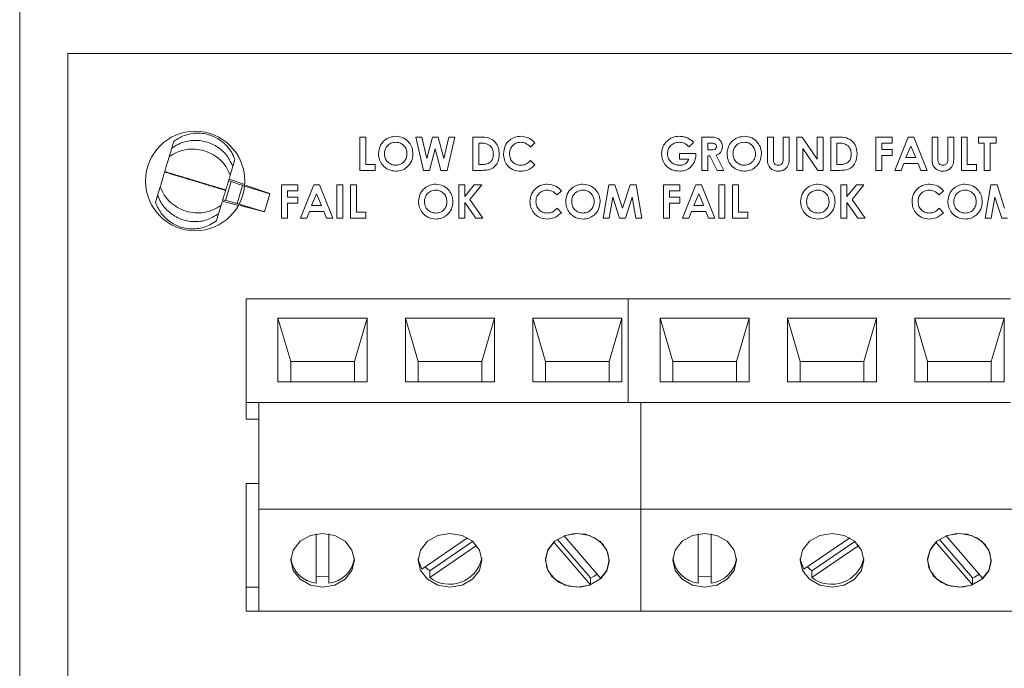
# Paper-space layout '5' of a CAD drawing. Header units: inches. Extents: x 1 to 109, y 1 to 85.
# Tile 14 of 26: x 44.77 to 46.98, y 65.02 to 66.47. Entities that reach past the tile are written whole.
import ezdxf

# ---------------------------------------------------------------- set-up
doc = ezdxf.new("R2010")
doc.units = ezdxf.units.IN
doc.header["$MEASUREMENT"] = 0

psp = doc.layouts.new('5')

# ---------------------------------------------------------------- linework, layer by layer
at = {"color": 7, "linetype": 'Continuous', "lineweight": 15, "ltscale": 5}
for p, q in [((44.7748, 64.0005), (44.7748, 68.7148)), ((44.8828, 62.4648), (44.8828, 66.3933)), ((44.8828, 66.3933), (50.0257, 66.3933)), ((45.1161, 66.1812), (45.1209, 66.197)), ((45.5377, 66.2059), (45.5511, 66.2059)), ((45.5377, 66.1315), (45.5377, 66.2059)), ((45.5511, 66.2059), (45.5511, 66.1448)), ((45.6632, 66.2059), (45.677, 66.2059)), ((45.6804, 66.1315), (45.6632, 66.2059)), ((45.677, 66.2059), (45.688, 66.1584)), ((45.688, 66.1584), (45.7006, 66.2059)), ((45.7006, 66.2059), (45.7136, 66.2059)), ((45.7136, 66.2059), (45.7261, 66.1584)), ((45.7261, 66.1584), (45.7371, 66.2059)), ((45.7509, 66.2059), (45.7337, 66.1315)), ((45.7371, 66.2059), (45.7509, 66.2059)), ((45.7915, 66.1315), (45.7915, 66.2059)), ((45.7915, 66.2059), (45.8083, 66.2059)), ((46.2866, 66.194), (46.2765, 66.1844)), ((46.3052, 66.1315), (46.3052, 66.2059)), ((46.3052, 66.2059), (46.3208, 66.2059)), ((46.4521, 66.2059), (46.4655, 66.2059)), ((46.4521, 66.1615), (46.4521, 66.2059)), ((46.4655, 66.2059), (46.4655, 66.1575)), ((46.4874, 66.2059), (46.5008, 66.2059)), ((46.4874, 66.1592), (46.4874, 66.2059)), ((46.5008, 66.2059), (46.5008, 66.1615)), ((46.5179, 66.2059), (46.5299, 66.2059)), ((46.5179, 66.1315), (46.5179, 66.2059)), ((46.5299, 66.2059), (46.5637, 66.1569)), ((46.5637, 66.1569), (46.5637, 66.2059)), ((46.5637, 66.2059), (46.5771, 66.2059)), ((46.5771, 66.2059), (46.5771, 66.1315)), ((46.5942, 66.1315), (46.5942, 66.2059)), ((46.5942, 66.2059), (46.6111, 66.2059)), ((46.6953, 66.2059), (46.7316, 66.2059)), ((46.6953, 66.1315), (46.6953, 66.2059)), ((46.7316, 66.2059), (46.7316, 66.1925)), ((46.7378, 66.1315), (46.7679, 66.2059)), ((46.7679, 66.2059), (46.7802, 66.2059)), ((46.7802, 66.2059), (46.8103, 66.1315)), ((46.8213, 66.1615), (46.8213, 66.2059)), ((46.8213, 66.2059), (46.8346, 66.2059)), ((46.8346, 66.2059), (46.8346, 66.1575)), ((46.8566, 66.1592), (46.8566, 66.2059)), ((46.8566, 66.2059), (46.8699, 66.2059)), ((46.8699, 66.2059), (46.8699, 66.1615)), ((46.8871, 66.2059), (46.9004, 66.2059)), ((46.8871, 66.1315), (46.8871, 66.2059)), ((46.9004, 66.2059), (46.9004, 66.1448)), ((46.9252, 66.1925), (46.9252, 66.2059)), ((46.9252, 66.2059), (46.9653, 66.2059)), ((46.9653, 66.2059), (46.9653, 66.1925)), ((45.1103, 66.162), (45.1161, 66.1812)), ((45.707, 66.1796), (45.6943, 66.1315)), ((45.7198, 66.1315), (45.707, 66.1796)), ((45.8099, 66.1925), (45.8048, 66.1925)), ((45.8048, 66.1925), (45.8048, 66.1448)), ((45.9307, 66.193), (45.9209, 66.1836)), ((46.3186, 66.1925), (46.3186, 66.1773)), ((46.3231, 66.1925), (46.3186, 66.1925)), ((46.3186, 66.1773), (46.3238, 66.1773)), ((46.5649, 66.1315), (46.5313, 66.1803)), ((46.5313, 66.1803), (46.5313, 66.1315)), ((46.6127, 66.1925), (46.6076, 66.1925)), ((46.6076, 66.1925), (46.6076, 66.1448)), ((46.7087, 66.1925), (46.7087, 66.1782)), ((46.7316, 66.1925), (46.7087, 66.1925)), ((46.7087, 66.1782), (46.7316, 66.1782)), ((46.7316, 66.1782), (46.7316, 66.1649)), ((46.774, 66.1859), (46.7629, 66.1601)), ((46.7852, 66.1601), (46.774, 66.1859)), ((46.9386, 66.1925), (46.9252, 66.1925)), ((46.9386, 66.1315), (46.9386, 66.1925)), ((46.9519, 66.1925), (46.9519, 66.1315)), ((46.9653, 66.1925), (46.9519, 66.1925)), ((45.2529, 66.14), (45.2576, 66.1558)), ((45.9209, 66.1537), (45.9304, 66.1438)), ((46.2546, 66.1563), (46.2546, 66.1696)), ((46.2546, 66.1696), (46.2917, 66.1696)), ((46.276, 66.1563), (46.2546, 66.1563)), ((46.2917, 66.1696), (46.2918, 66.1665)), ((46.3231, 66.1639), (46.3186, 66.1639)), ((46.3186, 66.1639), (46.3186, 66.1315)), ((46.3395, 66.1315), (46.3231, 66.1639)), ((46.3372, 66.1654), (46.3543, 66.1315)), ((46.7316, 66.1649), (46.7087, 66.1649)), ((46.7087, 66.1649), (46.7087, 66.1315)), ((46.7629, 66.1601), (46.7852, 66.1601)), ((45.1, 66.1277), (45.1003, 66.1288)), ((45.2471, 66.1208), (45.2529, 66.14)), ((45.5721, 66.1315), (45.5377, 66.1315)), ((45.5511, 66.1448), (45.5721, 66.1448)), ((45.5721, 66.1448), (45.5721, 66.1315)), ((45.6943, 66.1315), (45.6804, 66.1315)), ((45.7337, 66.1315), (45.7198, 66.1315)), ((45.8085, 66.1315), (45.7915, 66.1315)), ((45.8048, 66.1448), (45.8118, 66.1448)), ((46.3186, 66.1315), (46.3052, 66.1315)), ((46.3543, 66.1315), (46.3395, 66.1315)), ((46.5313, 66.1315), (46.5179, 66.1315)), ((46.5771, 66.1315), (46.5649, 66.1315)), ((46.6113, 66.1315), (46.5942, 66.1315)), ((46.6076, 66.1448), (46.6146, 66.1448)), ((46.7087, 66.1315), (46.6953, 66.1315)), ((46.752, 66.1315), (46.7378, 66.1315)), ((46.7578, 66.1467), (46.752, 66.1315)), ((46.7902, 66.1467), (46.7578, 66.1467)), ((46.796, 66.1315), (46.7902, 66.1467)), ((46.8103, 66.1315), (46.796, 66.1315)), ((46.9214, 66.1315), (46.8871, 66.1315)), ((46.9004, 66.1448), (46.9214, 66.1448)), ((46.9214, 66.1448), (46.9214, 66.1315)), ((46.9519, 66.1315), (46.9386, 66.1315)), ((45.249, 66.1064), (45.2363, 66.0642)), ((45.2433, 66.1084), (45.249, 66.1064)), ((45.2797, 66.0997), (45.2444, 66.112)), ((45.0842, 66.0753), (45.09, 66.0945)), ((45.2371, 66.0876), (45.2368, 66.0865)), ((45.2628, 66.0572), (45.2749, 66.0976)), ((45.2749, 66.0976), (45.3362, 66.0791)), ((45.2831, 66.0979), (45.2832, 66.0985)), ((45.3362, 66.0794), (45.2831, 66.0979)), ((45.3622, 66.0987), (45.3984, 66.0987)), ((45.3622, 66.0243), (45.3622, 66.0987)), ((45.3984, 66.0854), (45.3755, 66.0854)), ((45.3755, 66.0854), (45.3755, 66.0711)), ((45.3984, 66.0987), (45.3984, 66.0854)), ((45.4046, 66.0243), (45.4347, 66.0987)), ((45.4347, 66.0987), (45.4471, 66.0987)), ((45.4471, 66.0987), (45.4771, 66.0243)), ((45.4862, 66.0987), (45.4995, 66.0987)), ((45.4862, 66.0243), (45.4862, 66.0987)), ((45.4995, 66.0987), (45.4995, 66.0243)), ((45.5167, 66.0987), (45.5301, 66.0987)), ((45.5167, 66.0243), (45.5167, 66.0987)), ((45.5301, 66.0987), (45.5301, 66.0377)), ((45.76, 66.0987), (45.7733, 66.0987)), ((45.76, 66.0243), (45.76, 66.0987)), ((45.7733, 66.0726), (45.7944, 66.0987)), ((45.7733, 66.0987), (45.7733, 66.0726)), ((45.8113, 66.0987), (45.7848, 66.0658)), ((45.7944, 66.0987), (45.8113, 66.0987)), ((45.9901, 66.0858), (45.9803, 66.0765)), ((46.0836, 66.0243), (46.0961, 66.0987)), ((46.0961, 66.0987), (46.11, 66.0987)), ((46.11, 66.0987), (46.127, 66.0468)), ((46.127, 66.0468), (46.1441, 66.0987)), ((46.1441, 66.0987), (46.1578, 66.0987)), ((46.1578, 66.0987), (46.1704, 66.0243)), ((46.2193, 66.0987), (46.2556, 66.0987)), ((46.2193, 66.0243), (46.2193, 66.0987)), ((46.2556, 66.0854), (46.2327, 66.0854)), ((46.2327, 66.0854), (46.2327, 66.0711)), ((46.2556, 66.0987), (46.2556, 66.0854)), ((46.2618, 66.0243), (46.2918, 66.0987)), ((46.2918, 66.0987), (46.3042, 66.0987)), ((46.3042, 66.0987), (46.3343, 66.0243)), ((46.3433, 66.0987), (46.3567, 66.0987)), ((46.3433, 66.0243), (46.3433, 66.0987)), ((46.3567, 66.0987), (46.3567, 66.0243)), ((46.3739, 66.0987), (46.3872, 66.0987)), ((46.3739, 66.0243), (46.3739, 66.0987)), ((46.3872, 66.0987), (46.3872, 66.0377)), ((46.6171, 66.0987), (46.6305, 66.0987)), ((46.6171, 66.0243), (46.6171, 66.0987)), ((46.6305, 66.0726), (46.6516, 66.0987)), ((46.6305, 66.0987), (46.6305, 66.0726)), ((46.6684, 66.0987), (46.6419, 66.0658)), ((46.6516, 66.0987), (46.6684, 66.0987)), ((46.8472, 66.0858), (46.8374, 66.0765)), ((46.9407, 66.0243), (46.9533, 66.0987)), ((46.9533, 66.0987), (46.9671, 66.0987)), ((46.9671, 66.0987), (46.9841, 66.0468)), ((45.0794, 66.0594), (45.0842, 66.0753)), ((45.2294, 66.0621), (45.2655, 66.0528)), ((45.2363, 66.0642), (45.2305, 66.0657)), ((45.3362, 66.0791), (45.324, 66.0388)), ((45.3362, 66.0791), (45.3362, 66.0794)), ((45.3755, 66.0711), (45.3984, 66.0711)), ((45.3984, 66.0711), (45.3984, 66.0577)), ((45.4409, 66.0788), (45.4297, 66.053)), ((45.452, 66.053), (45.4409, 66.0788)), ((45.7848, 66.0658), (45.8139, 66.0243)), ((46.105, 66.0713), (46.0971, 66.0243)), ((46.1204, 66.0243), (46.105, 66.0713)), ((46.1489, 66.0713), (46.1334, 66.0243)), ((46.1569, 66.0243), (46.1489, 66.0713)), ((46.2327, 66.0711), (46.2556, 66.0711)), ((46.2556, 66.0711), (46.2556, 66.0577)), ((46.298, 66.0788), (46.2869, 66.053)), ((46.3092, 66.053), (46.298, 66.0788)), ((46.6419, 66.0658), (46.671, 66.0243)), ((46.9622, 66.0713), (46.9542, 66.0243)), ((46.9776, 66.0243), (46.9622, 66.0713)), ((45.221, 66.0341), (45.2267, 66.0533)), ((45.324, 66.0388), (45.2628, 66.0572)), ((45.2694, 66.0524), (45.3239, 66.0385)), ((45.3239, 66.0385), (45.324, 66.0388)), ((45.3755, 66.0577), (45.3755, 66.0243)), ((45.3984, 66.0577), (45.3755, 66.0577)), ((45.4247, 66.0396), (45.4189, 66.0243)), ((45.4571, 66.0396), (45.4247, 66.0396)), ((45.4297, 66.053), (45.452, 66.053)), ((45.4629, 66.0243), (45.4571, 66.0396)), ((45.7978, 66.0243), (45.7733, 66.0592)), ((45.7733, 66.0592), (45.7733, 66.0243)), ((45.9803, 66.0466), (45.9898, 66.0366)), ((46.2556, 66.0577), (46.2327, 66.0577)), ((46.2327, 66.0577), (46.2327, 66.0243)), ((46.2818, 66.0396), (46.276, 66.0243)), ((46.3142, 66.0396), (46.2818, 66.0396)), ((46.2869, 66.053), (46.3092, 66.053)), ((46.32, 66.0243), (46.3142, 66.0396)), ((46.6549, 66.0243), (46.6305, 66.0592)), ((46.6305, 66.0592), (46.6305, 66.0243)), ((46.8374, 66.0466), (46.8469, 66.0366)), ((45.2162, 66.0182), (45.221, 66.0341)), ((45.3755, 66.0243), (45.3622, 66.0243)), ((45.4189, 66.0243), (45.4046, 66.0243)), ((45.4771, 66.0243), (45.4629, 66.0243)), ((45.4995, 66.0243), (45.4862, 66.0243)), ((45.5511, 66.0243), (45.5167, 66.0243)), ((45.5301, 66.0377), (45.5511, 66.0377)), ((45.5511, 66.0377), (45.5511, 66.0243)), ((45.7733, 66.0243), (45.76, 66.0243)), ((45.8139, 66.0243), (45.7978, 66.0243)), ((46.0971, 66.0243), (46.0836, 66.0243)), ((46.1334, 66.0243), (46.1204, 66.0243)), ((46.1704, 66.0243), (46.1569, 66.0243)), ((46.2327, 66.0243), (46.2193, 66.0243)), ((46.276, 66.0243), (46.2618, 66.0243)), ((46.3343, 66.0243), (46.32, 66.0243)), ((46.3567, 66.0243), (46.3433, 66.0243)), ((46.4082, 66.0243), (46.3739, 66.0243)), ((46.3872, 66.0377), (46.4082, 66.0377)), ((46.4082, 66.0377), (46.4082, 66.0243)), ((46.6305, 66.0243), (46.6171, 66.0243)), ((46.671, 66.0243), (46.6549, 66.0243)), ((46.9542, 66.0243), (46.9407, 66.0243)), ((46.9906, 66.0243), (46.9776, 66.0243)), ((45.2828, 65.6112), (45.2828, 65.8433)), ((46.14, 65.8433), (45.2828, 65.8433)), ((46.14, 65.6112), (46.14, 65.8433)), ((46.9971, 65.8433), (46.14, 65.8433)), ((45.3542, 65.8004), (45.5542, 65.8004)), ((45.3542, 65.6576), (45.3542, 65.8004)), ((45.3828, 65.7028), (45.3542, 65.8004)), ((45.5542, 65.8004), (45.5257, 65.7028)), ((45.5542, 65.8004), (45.5542, 65.6576)), ((45.64, 65.8004), (45.84, 65.8004)), ((45.64, 65.6576), (45.64, 65.8004)), ((45.6685, 65.7028), (45.64, 65.8004)), ((45.84, 65.8004), (45.8114, 65.7028)), ((45.84, 65.8004), (45.84, 65.6576)), ((45.9257, 65.6576), (45.9257, 65.8004)), ((45.9257, 65.8004), (46.1257, 65.8004)), ((45.9257, 65.8004), (45.9542, 65.7028)), ((46.1257, 65.8004), (46.0971, 65.7028)), ((46.1257, 65.8004), (46.1257, 65.6576)), ((46.2114, 65.8004), (46.4114, 65.8004)), ((46.2114, 65.6576), (46.2114, 65.8004)), ((46.24, 65.7028), (46.2114, 65.8004)), ((46.4114, 65.8004), (46.3828, 65.7028)), ((46.4114, 65.8004), (46.4114, 65.6576)), ((46.4971, 65.8004), (46.6971, 65.8004)), ((46.4971, 65.6576), (46.4971, 65.8004)), ((46.5257, 65.7028), (46.4971, 65.8004)), ((46.6971, 65.8004), (46.6685, 65.7028)), ((46.6971, 65.8004), (46.6971, 65.6576)), ((46.7828, 65.6576), (46.7828, 65.8004)), ((46.7828, 65.8004), (46.9828, 65.8004)), ((46.7828, 65.8004), (46.8114, 65.7028)), ((46.9828, 65.8004), (46.9542, 65.7028)), ((46.9828, 65.8004), (46.9828, 65.6576)), ((45.3828, 65.6576), (45.3828, 65.7028)), ((45.3828, 65.7028), (45.5257, 65.7028)), ((45.5257, 65.7028), (45.5257, 65.6576)), ((45.6685, 65.6576), (45.6685, 65.7028)), ((45.6685, 65.7028), (45.8114, 65.7028)), ((45.8114, 65.7028), (45.8114, 65.6576)), ((45.9542, 65.6576), (45.9542, 65.7028)), ((45.9542, 65.7028), (46.0971, 65.7028)), ((46.0971, 65.7028), (46.0971, 65.6576)), ((46.24, 65.6576), (46.24, 65.7028)), ((46.24, 65.7028), (46.3828, 65.7028)), ((46.3828, 65.7028), (46.3828, 65.6576)), ((46.5257, 65.6576), (46.5257, 65.7028)), ((46.5257, 65.7028), (46.6685, 65.7028)), ((46.6685, 65.7028), (46.6685, 65.6576)), ((46.8114, 65.6576), (46.8114, 65.7028)), ((46.8114, 65.7028), (46.9542, 65.7028)), ((46.9542, 65.7028), (46.9542, 65.6576)), ((45.5542, 65.6576), (45.3542, 65.6576)), ((45.84, 65.6576), (45.64, 65.6576)), ((46.1257, 65.6576), (45.9257, 65.6576)), ((46.4114, 65.6576), (46.2114, 65.6576)), ((46.6971, 65.6576), (46.4971, 65.6576)), ((46.9828, 65.6576), (46.7828, 65.6576)), ((45.2828, 65.6112), (45.3114, 65.6112)), ((45.2828, 65.6112), (45.2828, 65.5741)), ((46.14, 65.6112), (45.3114, 65.6112)), ((45.3114, 65.3719), (45.3114, 65.6112)), ((46.1685, 65.6112), (46.14, 65.6112)), ((46.1685, 65.3719), (46.1685, 65.6112)), ((46.9971, 65.6112), (46.1685, 65.6112)), ((45.3114, 65.5741), (45.2828, 65.5741)), ((45.2828, 65.1972), (45.2828, 65.4293)), ((45.3114, 65.4293), (45.2828, 65.4293)), ((45.3114, 65.1433), (45.3114, 65.3719)), ((46.1685, 65.3719), (45.3114, 65.3719)), ((46.1685, 65.1433), (46.1685, 65.3719)), ((47.0257, 65.3719), (46.1685, 65.3719)), ((45.44, 65.3166), (45.44, 65.2064)), ((45.4685, 65.2064), (45.4685, 65.3166)), ((46.0784, 65.217), (45.9961, 65.3124)), ((46.2971, 65.3166), (46.2971, 65.2064)), ((46.3257, 65.2064), (46.3257, 65.3166)), ((46.9355, 65.217), (46.8532, 65.3124)), ((45.7794, 65.3077), (45.6766, 65.2376)), ((45.6946, 65.2343), (45.7908, 65.2999)), ((45.6946, 65.2189), (45.7997, 65.2906)), ((45.973, 65.2982), (46.0552, 65.2029)), ((45.9809, 65.3045), (46.0552, 65.2183)), ((46.6366, 65.3077), (46.5337, 65.2376)), ((46.5517, 65.2343), (46.6479, 65.2999)), ((46.5517, 65.2189), (46.6568, 65.2906)), ((46.8301, 65.2982), (46.9124, 65.2029)), ((46.838, 65.3045), (46.9124, 65.2183)), ((45.6946, 65.2343), (45.6946, 65.2189)), ((46.5517, 65.2343), (46.5517, 65.2189)), ((46.0552, 65.2183), (46.0552, 65.2029)), ((46.9124, 65.2183), (46.9124, 65.2029)), ((45.2828, 65.1433), (45.2828, 65.1972)), ((45.3114, 65.1972), (45.2828, 65.1972)), ((45.3114, 65.1433), (45.2828, 65.1433)), ((46.1685, 65.1433), (45.3114, 65.1433)), ((47.0257, 65.1433), (46.1685, 65.1433))]:
    psp.add_line(p, q, dxfattribs=at)
at = {"color": 7, "linetype": 'Continuous', "lineweight": 15, "ltscale": 5, "flags": 128}
for points in [[(45.4542, 65.3178), (45.4816, 65.3132), (45.5047, 65.3002), (45.5202, 65.2806), (45.5257, 65.2576), (45.5202, 65.2346), (45.5047, 65.2151), (45.4816, 65.2021), (45.4542, 65.1975), (45.4269, 65.2021), (45.4037, 65.2151), (45.3882, 65.2346), (45.3828, 65.2576), (45.3882, 65.2806), (45.4037, 65.3002), (45.4269, 65.3132), (45.4542, 65.3178)], [(45.74, 65.3178), (45.7673, 65.3132), (45.7905, 65.3002), (45.8059, 65.2806), (45.8114, 65.2576), (45.8059, 65.2346), (45.7905, 65.2151), (45.7673, 65.2021), (45.74, 65.1975), (45.7126, 65.2021), (45.6894, 65.2151), (45.674, 65.2346), (45.6685, 65.2576), (45.674, 65.2806), (45.6894, 65.3002), (45.7126, 65.3132), (45.74, 65.3178)], [(46.0257, 65.3178), (46.053, 65.3132), (46.0762, 65.3002), (46.0917, 65.2806), (46.0971, 65.2576), (46.0917, 65.2346), (46.0762, 65.2151), (46.053, 65.2021), (46.0257, 65.1975), (45.9983, 65.2021), (45.9752, 65.2151), (45.9597, 65.2346), (45.9542, 65.2576), (45.9597, 65.2806), (45.9752, 65.3002), (45.9983, 65.3132), (46.0257, 65.3178)], [(45.9961, 65.3124), (46.0196, 65.3176), (46.0439, 65.3158), (46.066, 65.3073), (46.0835, 65.293), (46.0942, 65.2746), (46.097, 65.2542), (46.0915, 65.2343), (46.0784, 65.217)], [(46.3114, 65.3178), (46.3387, 65.3132), (46.3619, 65.3002), (46.3774, 65.2806), (46.3828, 65.2576), (46.3774, 65.2346), (46.3619, 65.2151), (46.3387, 65.2021), (46.3114, 65.1975), (46.284, 65.2021), (46.2609, 65.2151), (46.2454, 65.2346), (46.24, 65.2576), (46.2454, 65.2806), (46.2609, 65.3002), (46.284, 65.3132), (46.3114, 65.3178)], [(46.5971, 65.3178), (46.6244, 65.3132), (46.6476, 65.3002), (46.6631, 65.2806), (46.6685, 65.2576), (46.6631, 65.2346), (46.6476, 65.2151), (46.6244, 65.2021), (46.5971, 65.1975), (46.5698, 65.2021), (46.5466, 65.2151), (46.5311, 65.2346), (46.5257, 65.2576), (46.5311, 65.2806), (46.5466, 65.3002), (46.5698, 65.3132), (46.5971, 65.3178)], [(46.8828, 65.3178), (46.9101, 65.3132), (46.9333, 65.3002), (46.9488, 65.2806), (46.9542, 65.2576), (46.9488, 65.2346), (46.9333, 65.2151), (46.9101, 65.2021), (46.8828, 65.1975), (46.8555, 65.2021), (46.8323, 65.2151), (46.8168, 65.2346), (46.8114, 65.2576), (46.8168, 65.2806), (46.8323, 65.3002), (46.8555, 65.3132), (46.8828, 65.3178)], [(46.8532, 65.3124), (46.8768, 65.3176), (46.901, 65.3158), (46.9231, 65.3073), (46.9406, 65.293), (46.9513, 65.2746), (46.9541, 65.2542), (46.9486, 65.2343), (46.9355, 65.217)], [(46.0552, 65.2029), (46.0317, 65.1977), (46.0075, 65.1995), (45.9853, 65.208), (45.9679, 65.2223), (45.9571, 65.2407), (45.9544, 65.261), (45.9598, 65.281), (45.973, 65.2982)], [(46.9124, 65.2029), (46.8888, 65.1977), (46.8646, 65.1995), (46.8425, 65.208), (46.825, 65.2223), (46.8143, 65.2407), (46.8115, 65.261), (46.817, 65.281), (46.8301, 65.2982)], [(45.6766, 65.2376), (45.6692, 65.2571), (45.6687, 65.2615)], [(46.5337, 65.2376), (46.5263, 65.2571), (46.5258, 65.2615)]]:
    psp.add_lwpolyline(points, dxfattribs=at)
at = {"color": 7, "linetype": 'Continuous', "lineweight": 15, "ltscale": 25}
psp.add_circle((45.1685, 66.1076), 0.1114, dxfattribs=at)
for centre, radius, start, end in [((45.4467, 65.2705), 0.0644, 188.0196, 263.9447), ((45.4617, 65.2705), 0.0644, 276.0553, 351.9802), ((45.7393, 65.2775), 0.0737, 232.6834, 347.4186), ((46.3039, 65.2705), 0.0644, 188.0061, 263.9454), ((46.3189, 65.2705), 0.0644, 276.0546, 351.994), ((46.5964, 65.2775), 0.0737, 232.6838, 347.414), ((45.4542, 65.3051), 0.0845, 260.2704, 279.7296), ((45.7324, 65.2892), 0.0667, 223.9096, 235.3803), ((46.0287, 65.2881), 0.0747, 290.8429, 304.0194), ((46.3114, 65.3051), 0.0845, 260.2704, 279.7296), ((46.5896, 65.2892), 0.0667, 223.9096, 235.3803), ((46.8858, 65.2881), 0.0747, 290.8429, 304.0194)]:
    psp.add_arc(centre, radius, start, end, dxfattribs=at)
for centre, major_axis, start_param, end_param in [((45.2491, 66.1067), (0.0266, -0.0093), 4.712821, 6.047998), ((45.2362, 66.0639), (0.0273, -0.007), 0.235187, 1.570364)]:
    psp.add_ellipse(centre, major_axis=major_axis, ratio=0.010174, start_param=start_param, end_param=end_param, dxfattribs=at)
at = {"color": 7, "linetype": 'Continuous', "lineweight": 15, "ltscale": 5}
for points, knots in [([(45.2529, 66.14), (45.2486, 66.1489), (45.2402, 66.1668), (45.217, 66.1865), (45.1892, 66.1981), (45.1589, 66.1997), (45.1337, 66.1928), (45.1207, 66.1842), (45.1161, 66.1812)], [0, 0, 0, 0, 0.178788, 0.357551, 0.536974, 0.717325, 0.89869, 1, 1, 1, 1]), ([(45.1209, 66.197), (45.1294, 66.2022), (45.1464, 66.2126), (45.1766, 66.2164), (45.2062, 66.2107), (45.2322, 66.1953), (45.2494, 66.1755), (45.2554, 66.1611), (45.2576, 66.1558)], [0, 0, 0, 0, 0.178882, 0.357754, 0.536929, 0.716518, 0.896694, 1, 1, 1, 1]), ([(45.5797, 66.1687), (45.5804, 66.1744), (45.5818, 66.1859), (45.5922, 66.1987), (45.605, 66.2064), (45.614, 66.2073), (45.6185, 66.2078)], [0, 0, 0, 0, 0.279638, 0.559214, 0.779667, 1, 1, 1, 1]), ([(45.6183, 66.1944), (45.6145, 66.194), (45.6069, 66.1931), (45.5985, 66.1861), (45.5937, 66.1775), (45.5933, 66.1715), (45.5931, 66.1685)], [0, 0, 0, 0, 0.279587, 0.559106, 0.779351, 1, 1, 1, 1]), ([(45.6436, 66.1686), (45.6432, 66.1724), (45.6424, 66.18), (45.6355, 66.1884), (45.6272, 66.1936), (45.6212, 66.1942), (45.6183, 66.1944)], [0, 0, 0, 0, 0.279749, 0.559458, 0.779663, 1, 1, 1, 1]), ([(45.6185, 66.2078), (45.6242, 66.2071), (45.6357, 66.2056), (45.6482, 66.1948), (45.6559, 66.182), (45.6566, 66.173), (45.657, 66.1685)], [0, 0, 0, 0, 0.279367, 0.559189, 0.779515, 1, 1, 1, 1]), ([(45.8083, 66.2059), (45.8145, 66.2058), (45.8267, 66.2058), (45.8419, 66.1962), (45.8495, 66.182), (45.8502, 66.1724), (45.8506, 66.1676)], [0, 0, 0, 0, 0.281479, 0.558724, 0.779167, 1, 1, 1, 1]), ([(45.8601, 66.1688), (45.8607, 66.1746), (45.8619, 66.1861), (45.8725, 66.199), (45.8855, 66.2065), (45.8945, 66.2074), (45.899, 66.2078)], [0, 0, 0, 0, 0.279811, 0.559029, 0.779559, 1, 1, 1, 1]), ([(45.8985, 66.1944), (45.8947, 66.194), (45.8872, 66.1931), (45.879, 66.1861), (45.8742, 66.1776), (45.8737, 66.1718), (45.8735, 66.1688)], [0, 0, 0, 0, 0.279531, 0.559156, 0.779443, 1, 1, 1, 1]), ([(45.9209, 66.1836), (45.9173, 66.187), (45.9109, 66.193), (45.9023, 66.194), (45.8985, 66.1944)], [0, 0, 0, 0, 0.560031, 1, 1, 1, 1]), ([(45.899, 66.2078), (45.9058, 66.2069), (45.9181, 66.2053), (45.9269, 66.1967), (45.9307, 66.193)], [0, 0, 0, 0, 0.5590271, 1, 1, 1, 1]), ([(46.2146, 66.1691), (46.2151, 66.1744), (46.216, 66.1839), (46.2218, 66.1914), (46.2243, 66.1948)], [0, 0, 0, 0, 0.559322, 1, 1, 1, 1]), ([(46.2243, 66.1948), (46.2292, 66.199), (46.238, 66.2066), (46.2494, 66.2074), (46.2545, 66.2078)], [0, 0, 0, 0, 0.558593, 1, 1, 1, 1]), ([(46.2541, 66.1944), (46.2503, 66.194), (46.2427, 66.1932), (46.2341, 66.1865), (46.2287, 66.1781), (46.2282, 66.1721), (46.2279, 66.1691)], [0, 0, 0, 0, 0.279813, 0.559428, 0.779645, 1, 1, 1, 1]), ([(46.2765, 66.1844), (46.2729, 66.1876), (46.2664, 66.1932), (46.2579, 66.1941), (46.2541, 66.1944)], [0, 0, 0, 0, 0.5595714, 1, 1, 1, 1]), ([(46.2545, 66.2078), (46.258, 66.2076), (46.2642, 66.2073), (46.2701, 66.2052), (46.2726, 66.2043)], [0, 0, 0, 0, 0.559875, 1, 1, 1, 1]), ([(46.2726, 66.2043), (46.2755, 66.2027), (46.2807, 66.2), (46.2848, 66.1959), (46.2866, 66.194)], [0, 0, 0, 0, 0.559434, 1, 1, 1, 1]), ([(46.3208, 66.2059), (46.3281, 66.206), (46.3373, 66.2061), (46.3457, 66.1994), (46.35, 66.1936), (46.3506, 66.1883), (46.351, 66.1847)], [0, 0, 0, 0, 0.498995, 0.624644, 0.750364, 1, 1, 1, 1]), ([(46.3615, 66.1687), (46.3622, 66.1744), (46.3636, 66.1859), (46.374, 66.1987), (46.3868, 66.2064), (46.3958, 66.2073), (46.4003, 66.2078)], [0, 0, 0, 0, 0.279638, 0.559214, 0.779667, 1, 1, 1, 1]), ([(46.4001, 66.1944), (46.3963, 66.194), (46.3887, 66.1931), (46.3803, 66.1861), (46.3755, 66.1775), (46.3751, 66.1715), (46.3748, 66.1685)], [0, 0, 0, 0, 0.279587, 0.559106, 0.779351, 1, 1, 1, 1]), ([(46.4254, 66.1686), (46.425, 66.1724), (46.4241, 66.18), (46.4173, 66.1884), (46.409, 66.1936), (46.403, 66.1942), (46.4001, 66.1944)], [0, 0, 0, 0, 0.279749, 0.559458, 0.779663, 1, 1, 1, 1]), ([(46.4003, 66.2078), (46.406, 66.2071), (46.4175, 66.2056), (46.43, 66.1948), (46.4376, 66.182), (46.4384, 66.173), (46.4387, 66.1685)], [0, 0, 0, 0, 0.279367, 0.559189, 0.779515, 1, 1, 1, 1]), ([(46.6111, 66.2059), (46.6172, 66.2058), (46.6295, 66.2058), (46.6447, 66.1962), (46.6523, 66.182), (46.653, 66.1724), (46.6534, 66.1676)], [0, 0, 0, 0, 0.281479, 0.558724, 0.779167, 1, 1, 1, 1]), ([(45.1103, 66.162), (45.1161, 66.1657), (45.1277, 66.1731), (45.1478, 66.1787), (45.1685, 66.1798), (45.1891, 66.1761), (45.2083, 66.1678), (45.225, 66.1554), (45.2387, 66.1396), (45.2443, 66.1271), (45.2471, 66.1208)], [0, 0, 0, 0, 0.124774, 0.249916, 0.374587, 0.499515, 0.624588, 0.749722, 0.874615, 1, 1, 1, 1]), ([(45.8302, 66.1866), (45.8267, 66.1886), (45.8204, 66.1924), (45.8131, 66.1925), (45.8099, 66.1925)], [0, 0, 0, 0, 0.557302, 1, 1, 1, 1]), ([(45.8373, 66.1679), (45.837, 66.1718), (45.8366, 66.1788), (45.8322, 66.1842), (45.8302, 66.1866)], [0, 0, 0, 0, 0.5603, 1, 1, 1, 1]), ([(46.3376, 66.1849), (46.3376, 66.1857), (46.3374, 66.1872), (46.3362, 66.1893), (46.3345, 66.1908), (46.3302, 66.1927), (46.3262, 66.1926), (46.3231, 66.1925)], [0, 0, 0, 0, 0.124907, 0.249798, 0.374863, 0.500004, 1, 1, 1, 1]), ([(46.3238, 66.1773), (46.3268, 66.1773), (46.3306, 66.1773), (46.3349, 66.179), (46.3366, 66.1805), (46.3375, 66.1827), (46.3376, 66.1842), (46.3376, 66.1849)], [0, 0, 0, 0, 0.5001577, 0.6252859, 0.7499827, 0.8748452, 1, 1, 1, 1]), ([(46.351, 66.1847), (46.3508, 66.1824), (46.3505, 66.1776), (46.3463, 66.1698), (46.3406, 66.1671), (46.3372, 66.1654)], [0, 0, 0, 0, 0.281082, 0.561294, 1, 1, 1, 1]), ([(46.633, 66.1866), (46.6295, 66.1886), (46.6232, 66.1924), (46.6159, 66.1925), (46.6127, 66.1925)], [0, 0, 0, 0, 0.557302, 1, 1, 1, 1]), ([(46.64, 66.1679), (46.6398, 66.1718), (46.6393, 66.1788), (46.6349, 66.1842), (46.633, 66.1866)], [0, 0, 0, 0, 0.5603, 1, 1, 1, 1]), ([(45.1003, 66.1288), (45.1014, 66.1326), (45.1037, 66.1402), (45.1068, 66.1502), (45.1092, 66.1584), (45.1099, 66.1608), (45.1103, 66.162)], [0, 0, 0, 0, 0.243217, 0.486434, 0.729651, 1, 1, 1, 1]), ([(45.6186, 66.1296), (45.6128, 66.1302), (45.6013, 66.1315), (45.5886, 66.1423), (45.5809, 66.1551), (45.5801, 66.1642), (45.5797, 66.1687)], [0, 0, 0, 0, 0.279624, 0.55918, 0.779559, 1, 1, 1, 1]), ([(45.5931, 66.1685), (45.5935, 66.1642), (45.5943, 66.1564), (45.5998, 66.151), (45.6022, 66.1486)], [0, 0, 0, 0, 0.559408, 1, 1, 1, 1]), ([(45.6185, 66.1429), (45.6223, 66.1434), (45.6298, 66.1443), (45.638, 66.1514), (45.6429, 66.1598), (45.6434, 66.1657), (45.6436, 66.1686)], [0, 0, 0, 0, 0.279464, 0.559182, 0.77947, 1, 1, 1, 1]), ([(45.657, 66.1685), (45.6563, 66.1627), (45.6551, 66.1513), (45.6447, 66.1386), (45.632, 66.1307), (45.6231, 66.13), (45.6186, 66.1296)], [0, 0, 0, 0, 0.279669, 0.559362, 0.779622, 1, 1, 1, 1]), ([(45.8506, 66.1676), (45.85, 66.1617), (45.8488, 66.1498), (45.8377, 66.1358), (45.8226, 66.1314), (45.8132, 66.1315), (45.8085, 66.1315)], [0, 0, 0, 0, 0.280256, 0.558957, 0.778322, 1, 1, 1, 1]), ([(45.8118, 66.1448), (45.8155, 66.1448), (45.8229, 66.1448), (45.8324, 66.1503), (45.8367, 66.1591), (45.8371, 66.165), (45.8373, 66.1679)], [0, 0, 0, 0, 0.281796, 0.55844, 0.778854, 1, 1, 1, 1]), ([(45.8988, 66.1296), (45.893, 66.1301), (45.8814, 66.1313), (45.8684, 66.1419), (45.8611, 66.1552), (45.8605, 66.1642), (45.8601, 66.1688)], [0, 0, 0, 0, 0.279829, 0.559129, 0.779366, 1, 1, 1, 1]), ([(45.8735, 66.1688), (45.8739, 66.165), (45.8746, 66.1574), (45.8812, 66.1487), (45.8898, 66.1437), (45.8957, 66.1432), (45.8987, 66.1429)], [0, 0, 0, 0, 0.280046, 0.55923, 0.779527, 1, 1, 1, 1]), ([(45.8987, 66.1429), (45.9016, 66.1431), (45.9064, 66.1435), (45.9124, 66.1464), (45.9169, 66.1498), (45.9196, 66.1524), (45.9209, 66.1537)], [0, 0, 0, 0, 0.339413, 0.559372, 0.779616, 1, 1, 1, 1]), ([(46.2549, 66.1296), (46.2489, 66.1302), (46.2371, 66.1313), (46.2236, 66.1418), (46.2159, 66.1552), (46.215, 66.1644), (46.2146, 66.1691)], [0, 0, 0, 0, 0.27993, 0.559149, 0.779571, 1, 1, 1, 1]), ([(46.2279, 66.1691), (46.2284, 66.1651), (46.2294, 66.1572), (46.2369, 66.1487), (46.2458, 66.1437), (46.252, 66.1432), (46.2551, 66.1429)], [0, 0, 0, 0, 0.279421, 0.559118, 0.779444, 1, 1, 1, 1]), ([(46.2918, 66.1665), (46.2911, 66.161), (46.2896, 66.1502), (46.2801, 66.1377), (46.2677, 66.1305), (46.2591, 66.1299), (46.2549, 66.1296)], [0, 0, 0, 0, 0.27957, 0.559349, 0.779431, 1, 1, 1, 1]), ([(46.2551, 66.1429), (46.2576, 66.1431), (46.2625, 66.1434), (46.2708, 66.1473), (46.274, 66.1529), (46.276, 66.1563)], [0, 0, 0, 0, 0.281113, 0.561396, 1, 1, 1, 1]), ([(46.4004, 66.1296), (46.3946, 66.1302), (46.383, 66.1315), (46.3704, 66.1423), (46.3627, 66.1551), (46.3619, 66.1642), (46.3615, 66.1687)], [0, 0, 0, 0, 0.2796236, 0.5591796, 0.7795587, 1, 1, 1, 1]), ([(46.3748, 66.1685), (46.3753, 66.1642), (46.3761, 66.1564), (46.3816, 66.151), (46.384, 66.1486)], [0, 0, 0, 0, 0.5594075, 1, 1, 1, 1]), ([(46.4003, 66.1429), (46.4041, 66.1434), (46.4116, 66.1443), (46.4198, 66.1514), (46.4247, 66.1598), (46.4252, 66.1657), (46.4254, 66.1686)], [0, 0, 0, 0, 0.279464, 0.559182, 0.77947, 1, 1, 1, 1]), ([(46.4387, 66.1685), (46.4381, 66.1627), (46.4368, 66.1513), (46.4264, 66.1386), (46.4138, 66.1307), (46.4049, 66.13), (46.4004, 66.1296)], [0, 0, 0, 0, 0.279669, 0.559362, 0.779622, 1, 1, 1, 1]), ([(46.4765, 66.1296), (46.4736, 66.1298), (46.4678, 66.1302), (46.4602, 66.1346), (46.4519, 66.1444), (46.452, 66.1545), (46.4521, 66.1615)], [0, 0, 0, 0, 0.187172, 0.374043, 0.56064, 1, 1, 1, 1]), ([(46.4655, 66.1575), (46.4655, 66.1555), (46.4655, 66.1517), (46.4672, 66.1463), (46.4716, 66.1433), (46.4746, 66.1431), (46.4762, 66.1429)], [0, 0, 0, 0, 0.281906, 0.559802, 0.779442, 1, 1, 1, 1]), ([(46.4762, 66.1429), (46.4781, 66.1431), (46.481, 66.1434), (46.4842, 66.1457), (46.4878, 66.1502), (46.4876, 66.1552), (46.4874, 66.1592)], [0, 0, 0, 0, 0.249647, 0.375331, 0.500828, 1, 1, 1, 1]), ([(46.5008, 66.1615), (46.5009, 66.1572), (46.5011, 66.1486), (46.4959, 66.1372), (46.4867, 66.1304), (46.4799, 66.1298), (46.4765, 66.1296)], [0, 0, 0, 0, 0.281888, 0.559865, 0.779576, 1, 1, 1, 1]), ([(46.6534, 66.1676), (46.6528, 66.1617), (46.6515, 66.1498), (46.6404, 66.1358), (46.6253, 66.1314), (46.616, 66.1315), (46.6113, 66.1315)], [0, 0, 0, 0, 0.280256, 0.558957, 0.778322, 1, 1, 1, 1]), ([(46.6146, 66.1448), (46.6183, 66.1448), (46.6257, 66.1448), (46.6352, 66.1503), (46.6395, 66.1591), (46.6398, 66.165), (46.64, 66.1679)], [0, 0, 0, 0, 0.281796, 0.55844, 0.778854, 1, 1, 1, 1]), ([(46.8456, 66.1296), (46.8428, 66.1298), (46.837, 66.1302), (46.8293, 66.1346), (46.8211, 66.1444), (46.8212, 66.1545), (46.8213, 66.1615)], [0, 0, 0, 0, 0.187172, 0.374043, 0.56064, 1, 1, 1, 1]), ([(46.8346, 66.1575), (46.8346, 66.1555), (46.8346, 66.1517), (46.8364, 66.1463), (46.8407, 66.1433), (46.8438, 66.1431), (46.8453, 66.1429)], [0, 0, 0, 0, 0.281906, 0.559802, 0.779442, 1, 1, 1, 1]), ([(46.8453, 66.1429), (46.8473, 66.1431), (46.8502, 66.1434), (46.8533, 66.1457), (46.857, 66.1502), (46.8567, 66.1552), (46.8566, 66.1592)], [0, 0, 0, 0, 0.249647, 0.375331, 0.500828, 1, 1, 1, 1]), ([(46.8699, 66.1615), (46.87, 66.1572), (46.8702, 66.1486), (46.8651, 66.1372), (46.8558, 66.1304), (46.849, 66.1298), (46.8456, 66.1296)], [0, 0, 0, 0, 0.281888, 0.559865, 0.779576, 1, 1, 1, 1]), ([(45.1, 66.1277), (45.0988, 66.1239), (45.0965, 66.1163), (45.0935, 66.1062), (45.091, 66.098), (45.0903, 66.0957), (45.09, 66.0945)], [0, 0, 0, 0, 0.243217, 0.486434, 0.729651, 1, 1, 1, 1]), ([(45.2368, 66.0865), (45.2301, 66.0885), (45.2167, 66.0925), (45.1885, 66.101), (45.157, 66.1105), (45.1241, 66.1204), (45.108, 66.1253), (45.1, 66.1277)], [0, 0, 0, 0, 0.18714, 0.374062, 0.560936, 0.780294, 1, 1, 1, 1]), ([(45.2371, 66.0876), (45.2304, 66.0896), (45.217, 66.0936), (45.1888, 66.1021), (45.1573, 66.1116), (45.1244, 66.1215), (45.1083, 66.1264), (45.1003, 66.1288)], [0, 0, 0, 0, 0.18714, 0.374062, 0.560936, 0.780294, 1, 1, 1, 1]), ([(45.6022, 66.1486), (45.605, 66.1468), (45.61, 66.1435), (45.6159, 66.1431), (45.6185, 66.1429)], [0, 0, 0, 0, 0.55937, 1, 1, 1, 1]), ([(45.9304, 66.1438), (45.9253, 66.1392), (45.9162, 66.131), (45.9041, 66.13), (45.8988, 66.1296)], [0, 0, 0, 0, 0.559814, 1, 1, 1, 1]), ([(46.384, 66.1486), (46.3868, 66.1468), (46.3918, 66.1435), (46.3977, 66.1431), (46.4003, 66.1429)], [0, 0, 0, 0, 0.55937, 1, 1, 1, 1]), ([(45.2471, 66.1208), (45.2468, 66.1197), (45.2461, 66.1176), (45.2438, 66.11), (45.2408, 66.0998), (45.2384, 66.0918), (45.2371, 66.0876)], [0, 0, 0, 0, 0.243217, 0.486434, 0.729651, 1, 1, 1, 1]), ([(45.09, 66.0945), (45.0927, 66.0882), (45.0983, 66.0757), (45.112, 66.0599), (45.1287, 66.0475), (45.1478, 66.0392), (45.1684, 66.0355), (45.1892, 66.0366), (45.2093, 66.0422), (45.2209, 66.0496), (45.2267, 66.0533)], [0, 0, 0, 0, 0.124774, 0.249916, 0.374587, 0.499515, 0.624588, 0.749722, 0.874615, 1, 1, 1, 1]), ([(45.2267, 66.0533), (45.2271, 66.0543), (45.2277, 66.0565), (45.23, 66.064), (45.2331, 66.0742), (45.2355, 66.0822), (45.2368, 66.0865)], [0, 0, 0, 0, 0.243217, 0.486434, 0.729651, 1, 1, 1, 1]), ([(45.6694, 66.0616), (45.6701, 66.0673), (45.6714, 66.0787), (45.6818, 66.0916), (45.6947, 66.0993), (45.7037, 66.1002), (45.7081, 66.1006)], [0, 0, 0, 0, 0.279638, 0.559214, 0.779667, 1, 1, 1, 1]), ([(45.7079, 66.0873), (45.7041, 66.0869), (45.6966, 66.086), (45.6882, 66.0789), (45.6834, 66.0703), (45.6829, 66.0644), (45.6827, 66.0614)], [0, 0, 0, 0, 0.279587, 0.559106, 0.779351, 1, 1, 1, 1]), ([(45.7333, 66.0615), (45.7329, 66.0653), (45.732, 66.0728), (45.7252, 66.0813), (45.7168, 66.0865), (45.7109, 66.087), (45.7079, 66.0873)], [0, 0, 0, 0, 0.279749, 0.559458, 0.779663, 1, 1, 1, 1]), ([(45.7081, 66.1006), (45.7139, 66.0999), (45.7254, 66.0985), (45.7379, 66.0877), (45.7455, 66.0748), (45.7463, 66.0658), (45.7466, 66.0613)], [0, 0, 0, 0, 0.279367, 0.559189, 0.779515, 1, 1, 1, 1]), ([(45.9195, 66.0617), (45.9201, 66.0674), (45.9213, 66.079), (45.9318, 66.0918), (45.9448, 66.0993), (45.9538, 66.1002), (45.9583, 66.1006)], [0, 0, 0, 0, 0.279811, 0.559029, 0.779559, 1, 1, 1, 1]), ([(45.9578, 66.0873), (45.9541, 66.0869), (45.9466, 66.086), (45.9384, 66.0789), (45.9335, 66.0705), (45.9331, 66.0646), (45.9328, 66.0617)], [0, 0, 0, 0, 0.279531, 0.559156, 0.779443, 1, 1, 1, 1]), ([(45.9803, 66.0765), (45.9767, 66.0798), (45.9703, 66.0858), (45.9616, 66.0868), (45.9578, 66.0873)], [0, 0, 0, 0, 0.560031, 1, 1, 1, 1]), ([(45.9583, 66.1006), (45.9652, 66.0997), (45.9774, 66.0981), (45.9862, 66.0896), (45.9901, 66.0858)], [0, 0, 0, 0, 0.559027, 1, 1, 1, 1]), ([(45.9996, 66.0616), (46.0003, 66.0673), (46.0017, 66.0787), (46.0121, 66.0916), (46.0249, 66.0993), (46.0339, 66.1002), (46.0384, 66.1006)], [0, 0, 0, 0, 0.279638, 0.559214, 0.779667, 1, 1, 1, 1]), ([(46.0382, 66.0873), (46.0344, 66.0869), (46.0268, 66.086), (46.0184, 66.0789), (46.0136, 66.0703), (46.0132, 66.0644), (46.013, 66.0614)], [0, 0, 0, 0, 0.279587, 0.559106, 0.779351, 1, 1, 1, 1]), ([(46.0635, 66.0615), (46.0631, 66.0653), (46.0623, 66.0728), (46.0555, 66.0813), (46.0471, 66.0865), (46.0412, 66.087), (46.0382, 66.0873)], [0, 0, 0, 0, 0.279749, 0.559458, 0.779663, 1, 1, 1, 1]), ([(46.0384, 66.1006), (46.0441, 66.0999), (46.0556, 66.0985), (46.0681, 66.0877), (46.0758, 66.0748), (46.0765, 66.0658), (46.0769, 66.0613)], [0, 0, 0, 0, 0.279367, 0.559189, 0.779515, 1, 1, 1, 1]), ([(46.5265, 66.0616), (46.5272, 66.0673), (46.5286, 66.0787), (46.539, 66.0916), (46.5518, 66.0993), (46.5608, 66.1002), (46.5653, 66.1006)], [0, 0, 0, 0, 0.279638, 0.559214, 0.779667, 1, 1, 1, 1]), ([(46.5651, 66.0873), (46.5613, 66.0869), (46.5537, 66.086), (46.5453, 66.0789), (46.5405, 66.0703), (46.5401, 66.0644), (46.5399, 66.0614)], [0, 0, 0, 0, 0.279587, 0.559106, 0.779351, 1, 1, 1, 1]), ([(46.5904, 66.0615), (46.59, 66.0653), (46.5892, 66.0728), (46.5823, 66.0813), (46.574, 66.0865), (46.568, 66.087), (46.5651, 66.0873)], [0, 0, 0, 0, 0.279749, 0.559458, 0.779663, 1, 1, 1, 1]), ([(46.5653, 66.1006), (46.571, 66.0999), (46.5825, 66.0985), (46.595, 66.0877), (46.6027, 66.0748), (46.6034, 66.0658), (46.6038, 66.0613)], [0, 0, 0, 0, 0.279367, 0.559189, 0.779515, 1, 1, 1, 1]), ([(46.7766, 66.0617), (46.7772, 66.0674), (46.7784, 66.079), (46.789, 66.0918), (46.8019, 66.0993), (46.811, 66.1002), (46.8155, 66.1006)], [0, 0, 0, 0, 0.279811, 0.559029, 0.779559, 1, 1, 1, 1]), ([(46.815, 66.0873), (46.8112, 66.0869), (46.8037, 66.086), (46.7955, 66.0789), (46.7907, 66.0705), (46.7902, 66.0646), (46.79, 66.0617)], [0, 0, 0, 0, 0.279531, 0.559156, 0.779443, 1, 1, 1, 1]), ([(46.8374, 66.0765), (46.8338, 66.0798), (46.8274, 66.0858), (46.8188, 66.0868), (46.815, 66.0873)], [0, 0, 0, 0, 0.560031, 1, 1, 1, 1]), ([(46.8155, 66.1006), (46.8223, 66.0997), (46.8346, 66.0981), (46.8433, 66.0896), (46.8472, 66.0858)], [0, 0, 0, 0, 0.559027, 1, 1, 1, 1]), ([(46.8568, 66.0616), (46.8575, 66.0673), (46.8588, 66.0787), (46.8692, 66.0916), (46.8821, 66.0993), (46.8911, 66.1002), (46.8955, 66.1006)], [0, 0, 0, 0, 0.279638, 0.559214, 0.779667, 1, 1, 1, 1]), ([(46.8953, 66.0873), (46.8915, 66.0869), (46.884, 66.086), (46.8756, 66.0789), (46.8708, 66.0703), (46.8703, 66.0644), (46.8701, 66.0614)], [0, 0, 0, 0, 0.279587, 0.559106, 0.779351, 1, 1, 1, 1]), ([(46.9207, 66.0615), (46.9203, 66.0653), (46.9194, 66.0728), (46.9126, 66.0813), (46.9042, 66.0865), (46.8983, 66.087), (46.8953, 66.0873)], [0, 0, 0, 0, 0.279749, 0.559458, 0.779663, 1, 1, 1, 1]), ([(46.8955, 66.1006), (46.9013, 66.0999), (46.9128, 66.0985), (46.9253, 66.0877), (46.9329, 66.0748), (46.9337, 66.0658), (46.934, 66.0613)], [0, 0, 0, 0, 0.279367, 0.559189, 0.779515, 1, 1, 1, 1]), ([(45.221, 66.0341), (45.2125, 66.029), (45.1955, 66.0187), (45.1654, 66.0151), (45.1358, 66.0208), (45.1096, 66.0362), (45.0924, 66.0559), (45.0864, 66.0702), (45.0842, 66.0753)], [0, 0, 0, 0, 0.178788, 0.357551, 0.536974, 0.717325, 0.89869, 1, 1, 1, 1]), ([(45.7083, 66.0224), (45.7025, 66.0231), (45.6909, 66.0243), (45.6783, 66.0351), (45.6706, 66.048), (45.6698, 66.057), (45.6694, 66.0616)], [0, 0, 0, 0, 0.2796236, 0.5591796, 0.7795587, 1, 1, 1, 1]), ([(45.6827, 66.0614), (45.6832, 66.0571), (45.6839, 66.0493), (45.6894, 66.0439), (45.6919, 66.0415)], [0, 0, 0, 0, 0.5594075, 1, 1, 1, 1]), ([(45.7082, 66.0358), (45.712, 66.0362), (45.7195, 66.0371), (45.7277, 66.0442), (45.7326, 66.0526), (45.733, 66.0585), (45.7333, 66.0615)], [0, 0, 0, 0, 0.279464, 0.559182, 0.77947, 1, 1, 1, 1]), ([(45.7466, 66.0613), (45.746, 66.0556), (45.7447, 66.0442), (45.7343, 66.0315), (45.7217, 66.0236), (45.7127, 66.0228), (45.7083, 66.0224)], [0, 0, 0, 0, 0.279669, 0.559362, 0.779622, 1, 1, 1, 1]), ([(45.9581, 66.0224), (45.9523, 66.023), (45.9407, 66.0242), (45.9277, 66.0348), (45.9205, 66.048), (45.9198, 66.0571), (45.9195, 66.0617)], [0, 0, 0, 0, 0.279829, 0.559129, 0.779366, 1, 1, 1, 1]), ([(45.9328, 66.0617), (45.9332, 66.0579), (45.9339, 66.0503), (45.9405, 66.0415), (45.9491, 66.0366), (45.9551, 66.036), (45.9581, 66.0358)], [0, 0, 0, 0, 0.280046, 0.55923, 0.779527, 1, 1, 1, 1]), ([(46.0385, 66.0224), (46.0327, 66.0231), (46.0212, 66.0243), (46.0085, 66.0351), (46.0008, 66.048), (46, 66.057), (45.9996, 66.0616)], [0, 0, 0, 0, 0.279624, 0.55918, 0.779559, 1, 1, 1, 1]), ([(46.013, 66.0614), (46.0134, 66.0571), (46.0142, 66.0493), (46.0197, 66.0439), (46.0221, 66.0415)], [0, 0, 0, 0, 0.559408, 1, 1, 1, 1]), ([(46.0385, 66.0358), (46.0422, 66.0362), (46.0497, 66.0371), (46.0579, 66.0442), (46.0628, 66.0526), (46.0633, 66.0585), (46.0635, 66.0615)], [0, 0, 0, 0, 0.279464, 0.559182, 0.77947, 1, 1, 1, 1]), ([(46.0769, 66.0613), (46.0763, 66.0556), (46.075, 66.0442), (46.0646, 66.0315), (46.052, 66.0236), (46.043, 66.0228), (46.0385, 66.0224)], [0, 0, 0, 0, 0.279669, 0.559362, 0.779622, 1, 1, 1, 1]), ([(46.5654, 66.0224), (46.5596, 66.0231), (46.5481, 66.0243), (46.5354, 66.0351), (46.5277, 66.048), (46.5269, 66.057), (46.5265, 66.0616)], [0, 0, 0, 0, 0.279624, 0.55918, 0.779559, 1, 1, 1, 1]), ([(46.5399, 66.0614), (46.5403, 66.0571), (46.5411, 66.0493), (46.5466, 66.0439), (46.549, 66.0415)], [0, 0, 0, 0, 0.559408, 1, 1, 1, 1]), ([(46.5653, 66.0358), (46.5691, 66.0362), (46.5766, 66.0371), (46.5848, 66.0442), (46.5897, 66.0526), (46.5902, 66.0585), (46.5904, 66.0615)], [0, 0, 0, 0, 0.279464, 0.559182, 0.77947, 1, 1, 1, 1]), ([(46.6038, 66.0613), (46.6031, 66.0556), (46.6019, 66.0442), (46.5915, 66.0315), (46.5788, 66.0236), (46.5699, 66.0228), (46.5654, 66.0224)], [0, 0, 0, 0, 0.279669, 0.559362, 0.779622, 1, 1, 1, 1]), ([(46.8153, 66.0224), (46.8095, 66.023), (46.7979, 66.0242), (46.7849, 66.0348), (46.7776, 66.048), (46.777, 66.0571), (46.7766, 66.0617)], [0, 0, 0, 0, 0.279829, 0.559129, 0.779366, 1, 1, 1, 1]), ([(46.79, 66.0617), (46.7903, 66.0579), (46.7911, 66.0503), (46.7977, 66.0415), (46.8063, 66.0366), (46.8122, 66.036), (46.8152, 66.0358)], [0, 0, 0, 0, 0.2800461, 0.5592299, 0.7795269, 1, 1, 1, 1]), ([(46.8957, 66.0224), (46.8899, 66.0231), (46.8783, 66.0243), (46.8657, 66.0351), (46.858, 66.048), (46.8572, 66.057), (46.8568, 66.0616)], [0, 0, 0, 0, 0.279624, 0.55918, 0.779559, 1, 1, 1, 1]), ([(46.8701, 66.0614), (46.8706, 66.0571), (46.8713, 66.0493), (46.8768, 66.0439), (46.8793, 66.0415)], [0, 0, 0, 0, 0.5594075, 1, 1, 1, 1]), ([(46.8956, 66.0358), (46.8994, 66.0362), (46.9069, 66.0371), (46.9151, 66.0442), (46.92, 66.0526), (46.9204, 66.0585), (46.9207, 66.0615)], [0, 0, 0, 0, 0.279464, 0.559182, 0.77947, 1, 1, 1, 1]), ([(46.934, 66.0613), (46.9334, 66.0556), (46.9321, 66.0442), (46.9217, 66.0315), (46.9091, 66.0236), (46.9001, 66.0228), (46.8957, 66.0224)], [0, 0, 0, 0, 0.279669, 0.559362, 0.779622, 1, 1, 1, 1]), ([(45.0794, 66.0594), (45.0836, 66.0504), (45.092, 66.0324), (45.1151, 66.0125), (45.1429, 66.0009), (45.1732, 65.9993), (45.1984, 66.0064), (45.2114, 66.0151), (45.2162, 66.0182)], [0, 0, 0, 0, 0.178882, 0.357754, 0.536929, 0.716518, 0.896694, 1, 1, 1, 1]), ([(45.6919, 66.0415), (45.6947, 66.0397), (45.6997, 66.0364), (45.7056, 66.036), (45.7082, 66.0358)], [0, 0, 0, 0, 0.55937, 1, 1, 1, 1]), ([(45.9581, 66.0358), (45.961, 66.036), (45.9658, 66.0364), (45.9718, 66.0393), (45.9763, 66.0427), (45.979, 66.0453), (45.9803, 66.0466)], [0, 0, 0, 0, 0.3394126, 0.5593722, 0.7796159, 1, 1, 1, 1]), ([(46.0221, 66.0415), (46.0249, 66.0397), (46.0299, 66.0364), (46.0358, 66.036), (46.0385, 66.0358)], [0, 0, 0, 0, 0.55937, 1, 1, 1, 1]), ([(46.549, 66.0415), (46.5518, 66.0397), (46.5568, 66.0364), (46.5627, 66.036), (46.5653, 66.0358)], [0, 0, 0, 0, 0.55937, 1, 1, 1, 1]), ([(46.8152, 66.0358), (46.8181, 66.036), (46.8229, 66.0364), (46.8289, 66.0393), (46.8334, 66.0427), (46.8361, 66.0453), (46.8374, 66.0466)], [0, 0, 0, 0, 0.339413, 0.559372, 0.779616, 1, 1, 1, 1]), ([(46.8793, 66.0415), (46.8821, 66.0397), (46.8871, 66.0364), (46.893, 66.036), (46.8956, 66.0358)], [0, 0, 0, 0, 0.55937, 1, 1, 1, 1]), ([(45.9898, 66.0366), (45.9847, 66.032), (45.9756, 66.0238), (45.9635, 66.0229), (45.9581, 66.0224)], [0, 0, 0, 0, 0.559814, 1, 1, 1, 1]), ([(46.8469, 66.0366), (46.8418, 66.032), (46.8327, 66.0238), (46.8206, 66.0229), (46.8153, 66.0224)], [0, 0, 0, 0, 0.559814, 1, 1, 1, 1])]:
    psp.add_open_spline(points, degree=3, knots=knots, dxfattribs=at)

doc.saveas('drawing.dxf')
